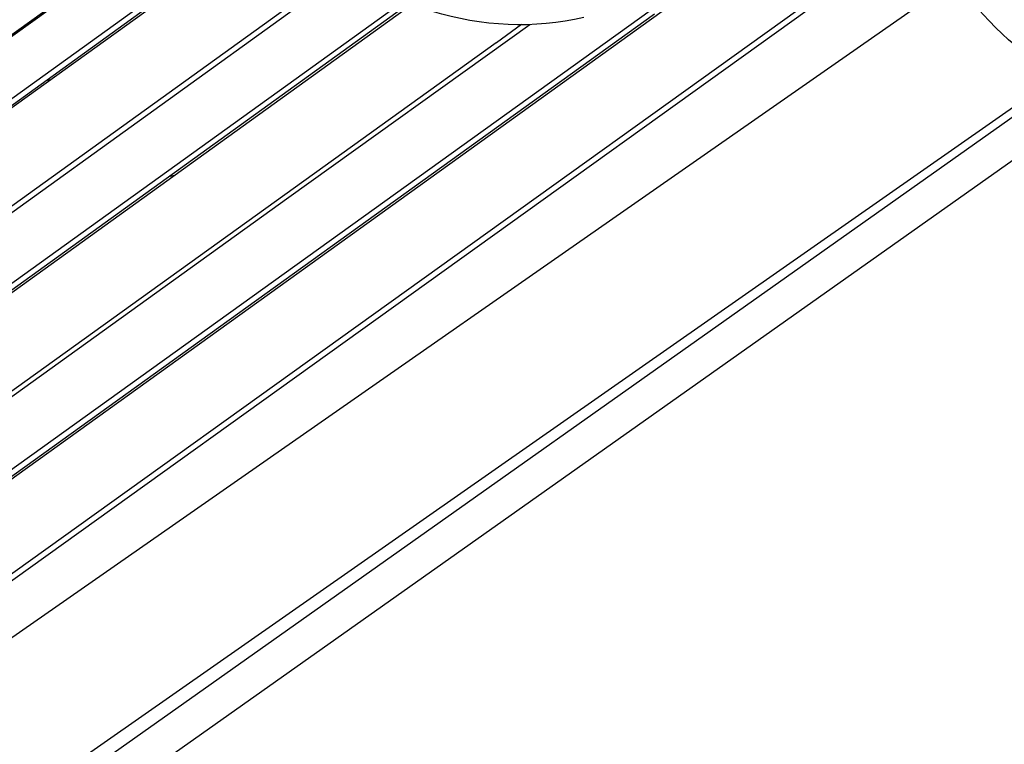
# Paper-space layout 'Sheet' of a CAD drawing. Header units: inches. Extents: x 0.2 to 10.8, y 0.2 to 8.3.
# Tile 8 of 256: x 1.052 to 1.396, y 1.606 to 1.859. Entities that reach past the tile are written whole.
import ezdxf

# ---------------------------------------------------------------- set-up
doc = ezdxf.new("R2010")
doc.units = ezdxf.units.IN
doc.header["$MEASUREMENT"] = 0
doc.layers.get('0').update_dxf_attribs({"lineweight": 5})

psp = doc.layouts.new('Sheet')

# ---------------------------------------------------------------- linework, layer by layer
at = {"color": 0, "linetype": 'ByBlock', "lineweight": -3}
for p, q in [((0.860501, 1.563098), (1.375098, 1.933037)), ((1.132281, 1.913693), (0.601335, 1.531007)), ((0.601843, 1.530886), (1.132489, 1.913358)), ((1.391202, 1.910748), (0.697492, 1.413147)), ((0.697992, 1.411224), (1.392283, 1.909241)), ((1.142813, 1.89894), (0.611153, 1.515907)), ((1.143996, 1.897488), (0.612854, 1.51458)), ((0.804218, 1.651787), (1.144393, 1.897002)), ((0.703012, 1.402013), (1.405428, 1.891599)), ((1.16555, 1.877767), (0.627903, 1.490369)), ((0.628236, 1.488526), (1.16704, 1.876698)), ((1.186604, 1.865783), (0.638821, 1.471579)), ((1.188635, 1.865056), (0.640528, 1.470257)), ((0.832076, 1.607469), (1.189367, 1.864794)), ((1.272414, 1.862275), (0.666765, 1.427108)), ((1.273959, 1.861116), (0.668477, 1.425789)), ((1.442046, 1.858492), (0.764597, 1.385056)), ((1.146143, 1.797195), (1.230347, 1.857527)), ((1.227513, 1.857498), (1.218723, 1.851177)), ((1.218586, 1.85111), (0.655498, 1.446107)), ((1.061364, 1.837914), (1.062926, 1.838277)), ((0.774181, 1.383299), (1.400079, 1.825962)), ((0.785461, 1.376197), (1.409126, 1.81728)), ((1.104665, 1.804571), (1.106257, 1.80494)), ((0.655782, 1.444615), (1.146143, 1.797195))]:
    psp.add_line(p, q, dxfattribs=at)
psp.add_open_spline([(1.249227, 1.859938), (1.232056, 1.855952), (1.194061, 1.857698), (1.145788, 1.888605), (1.115568, 1.938872), (1.111459, 1.978605), (1.11381, 1.997776)], degree=3, knots=[0, 0, 0, 0, 0.2367928, 0.4833998, 0.7405437, 1, 1, 1, 1], dxfattribs=at)
psp.add_open_spline([(1.415554, 1.839978), (1.400741, 1.847178), (1.388828, 1.859974), (1.37891, 1.873123)], degree=3, dxfattribs=at)

doc.saveas('drawing.dxf')
